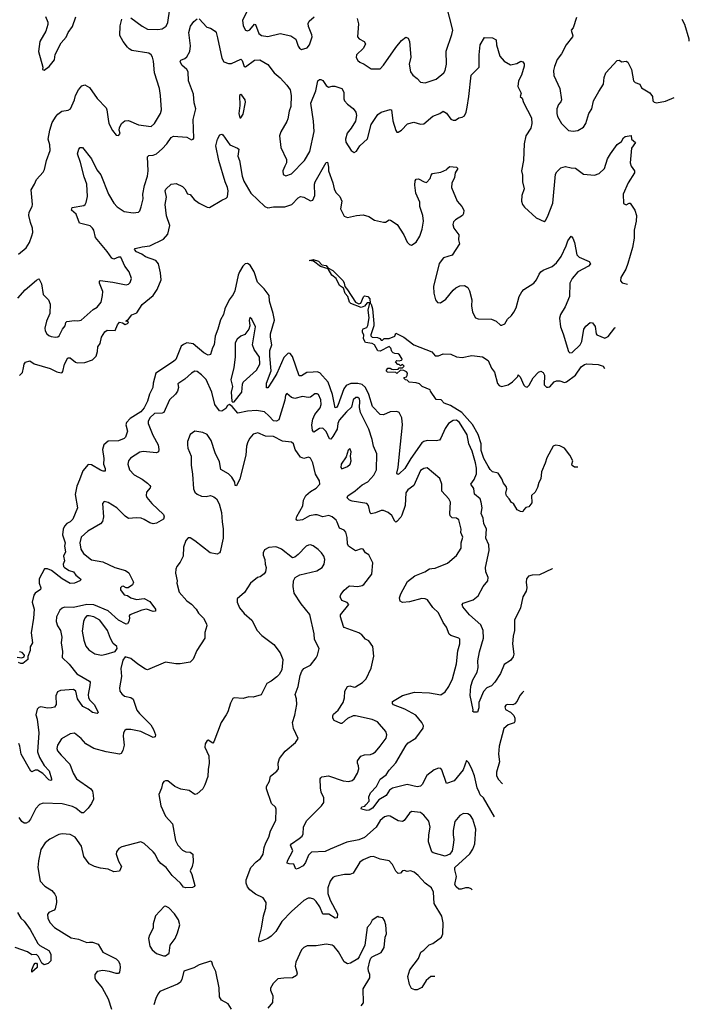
# Model space of a CAD drawing. Extents: x 2199565 to 2323334, y 894172 to 1018966.
# Tile 137 of 256: x 2307536 to 2313497, y 927969 to 936728. Entities that reach past the tile are written whole.
import ezdxf

# ---------------------------------------------------------------- set-up
doc = ezdxf.new("R2010")
doc.units = 0

msp = doc.modelspace()

# ---------------------------------------------------------------- linework, layer by layer
at = {"layer": '0CON10XD'}
for points in [[(2310539, 936739), (2310552.6, 936692.6), (2310544.3, 936575), (2310557, 936557), (2310603.9, 936533.9), (2310613.8, 936515), (2310598, 936475), (2310534.4, 936415), (2310532.4, 936392.4), (2310546.2, 936365), (2310565, 936350), (2310604.1, 936334.1), (2310665, 936290), (2310745, 936292.5), (2310775, 936324), (2310885, 936482), (2310935, 936543.8), (2310975, 936573.3), (2310993.9, 936563.9), (2311005.8, 936535), (2311017.1, 936395), (2311003.2, 936333.2), (2311016.2, 936265), (2311035, 936233.8), (2311075, 936206.2), (2311105, 936173.3), (2311145, 936166), (2311245, 936200), (2311313, 936257), (2311325, 936277.5), (2311337, 936333), (2311332.6, 936447.4), (2311384.1, 936595.9), (2311391.2, 936635), (2311333.5, 936865)], [(2307766.6, 936756.6), (2307785.8, 936705.8), (2307785.9, 936684.1), (2307768.8, 936625), (2307714, 936535), (2307704, 936446), (2307743.3, 936305), (2307740, 936285), (2307755, 936280)], [(2307755, 936280), (2307799.5, 936310.5), (2307845, 936372.5), (2307852.3, 936417.7), (2307905, 936522.5), (2307948.3, 936571.7), (2307966.7, 936615), (2308005, 936667.5), (2308035.8, 936754.2)], [(2308525, 936745.7), (2308625, 936670), (2308675, 936643.6), (2308765, 936640.5), (2308804.3, 936645.7), (2308840.3, 936669.7), (2308855.6, 936704.4), (2308873.3, 936825)], [(2309575, 936834.2), (2309520.6, 936725), (2309524.3, 936675), (2309545, 936636.2), (2309565, 936628), (2309585, 936637.5), (2309625, 936690), (2309635.6, 936685.6), (2309666.2, 936606.2), (2309687.6, 936587.6), (2309745, 936580), (2309855, 936606.4), (2309950, 936585), (2309995.7, 936555), (2310015, 936493.3), (2310025.6, 936475.6), (2310045, 936462), (2310095, 936477.5), (2310114.7, 936505.3), (2310138.6, 936575), (2310138, 936595), (2310124.2, 936624.2), (2310107.3, 936667.3), (2310104.3, 936695.7), (2310114.5, 936715.5), (2310158.1, 936755)], [(2307520.3, 934249.7), (2307585.7, 934325), (2307685, 934411.2), (2307705, 934423.3), (2307710.7, 934420.7), (2307729.1, 934379.1), (2307744.4, 934284.4), (2307793.8, 934235), (2307807.3, 934197.3), (2307803.3, 934115), (2307773.2, 934046.8), (2307759.2, 933985), (2307761.7, 933961.7), (2307776.2, 933935), (2307795, 933918), (2307815, 933909.2), (2307855, 933904), (2307875, 933906.7), (2307886.7, 933915), (2307916, 933975), (2307940.8, 934005), (2307946.8, 934033.2), (2307955, 934044), (2308025, 934050.8), (2308055, 934048), (2308082.5, 934055), (2308191.4, 934148.6), (2308225, 934170), (2308260, 934215), (2308274.6, 934275), (2308275, 934310), (2308247.1, 934385), (2308246.9, 934403.1), (2308252.2, 934407.8), (2308364.5, 934394.5), (2308485, 934368.8), (2308505, 934374), (2308520.5, 934389.5), (2308530, 934425), (2308509.2, 934485), (2308473.1, 934535), (2308436, 934615), (2308415, 934616.9), (2308375, 934597.8), (2308355, 934605.6), (2308314.6, 934665), (2308211.9, 934791.9), (2308196.4, 934856.4), (2308184.3, 934874.3), (2308162.5, 934895), (2308067.3, 934917.3), (2308038.7, 934998.7), (2307997.5, 935035), (2308001.7, 935058.3), (2308105.6, 935074.4), (2308120, 935085), (2308128.8, 935101.2), (2308138.2, 935155), (2308134.6, 935264.6), (2308109.6, 935330.4), (2308078.3, 935458.3), (2308051.9, 935535), (2308062.7, 935577.3), (2308075, 935590), (2308095, 935590), (2308175, 935490), (2308223.8, 935393.8), (2308256.9, 935346.9), (2308326.1, 935176.1), (2308375, 935096.2), (2308405, 935063.8), (2308465, 935021.2), (2308545, 935008.8), (2308593.9, 935016.1), (2308605, 935027.5), (2308617.9, 935062.1), (2308634.2, 935135), (2308633.1, 935175), (2308646.8, 935253.2), (2308674.6, 935335.4), (2308680.4, 935385), (2308675, 935507.5), (2308685, 935518.8), (2308725, 935524.4), (2308754, 935536), (2308805, 935580.6), (2308846.4, 935625), (2308885, 935679.2), (2308905, 935691.4), (2309022.7, 935682.7), (2309065, 935660), (2309080, 935665), (2309086, 935675), (2309080.9, 935839.1), (2309105.5, 935935), (2309088.7, 935988.7), (2309083.9, 936065), (2309039.6, 936185), (2309036.9, 936265), (2309024.3, 936285), (2308980.6, 936325), (2308965.8, 936355), (2308970.3, 936369.7), (2309007.4, 936382.6), (2309025, 936397.5), (2309050, 936445), (2309056.9, 936495), (2309043.1, 936615), (2309057.8, 936672.2), (2309085, 936712), (2309115, 936736.2)], [(2307525, 934643.8), (2307595, 934698.8), (2307623, 934747), (2307643.8, 934806.2), (2307652.5, 934835), (2307650, 934875), (2307630.8, 934925), (2307617.1, 934985), (2307620, 935015), (2307645.8, 935065), (2307650, 935085), (2307638.1, 935215), (2307668.6, 935265), (2307685, 935306.2), (2307745, 935372), (2307755.4, 935394.6), (2307775.4, 935474.6), (2307807.8, 935565), (2307804.3, 935614.3), (2307788.9, 935665), (2307803.1, 935745), (2307825.6, 935815), (2307859.7, 935870.3), (2307875, 935888.8), (2307912.5, 935915), (2307966.4, 935923.6), (2307987.5, 935935), (2308023.8, 936015), (2308034, 936055), (2308060.8, 936105), (2308089.4, 936140.6), (2308115, 936148.6), (2308156, 936126), (2308225, 936026.2), (2308304.4, 935944.4), (2308312.9, 935925), (2308322.7, 935842.7), (2308328.8, 935805), (2308363, 935743), (2308395, 935700), (2308415, 935696.7), (2308430, 935715), (2308421.2, 935745), (2308423.8, 935765), (2308443.8, 935805), (2308470.7, 935829.3), (2308505, 935832.9), (2308595, 935793.1), (2308705, 935779.2), (2308735.4, 935804.6), (2308788.1, 935895), (2308797.8, 935925), (2308790.6, 936055), (2308780, 936115), (2308735.6, 936255.6), (2308728.3, 936358.3), (2308719.2, 936395), (2308705.5, 936415.5), (2308685, 936431.4), (2308535.5, 936455.5), (2308509.6, 936469.6), (2308495.3, 936485.3), (2308455.8, 936535.8), (2308428.1, 936588.1), (2308431.2, 936675), (2308445.8, 936734.2)], [(2309132.5, 936735), (2309201.7, 936661.7), (2309235, 936653.3), (2309277.7, 936627.7), (2309286.4, 936613.6), (2309295.8, 936565.8), (2309334.2, 936385), (2309352.4, 936352.4), (2309395, 936337.8), (2309422.4, 936337.6), (2309505, 936376), (2309516.6, 936366.6), (2309533, 936313), (2309545, 936308.8), (2309625, 936369.2), (2309675, 936371.2), (2309745, 936328.8), (2309801.2, 936255), (2309855, 936210), (2309915, 936145.7), (2309943.5, 936105), (2309952.8, 936052.8), (2309948.6, 935955), (2309934.4, 935915), (2309923.3, 935845), (2309915, 935821.2), (2309859.4, 935730.6), (2309848.5, 935695), (2309860.2, 935590.2), (2309911.4, 935485), (2309910, 935455), (2309895, 935426.2)], [(2312493, 936747), (2312462.9, 936657.1), (2312444.2, 936635.8), (2312459.2, 936585), (2312457.1, 936575), (2312400, 936505), (2312358.5, 936425), (2312321.5, 936375), (2312297.4, 936312.6), (2312288.9, 936275), (2312290.9, 936230.9), (2312345, 936117.5), (2312360.5, 936015), (2312355, 935998), (2312333.8, 935975), (2312319.2, 935935), (2312316.9, 935895), (2312325, 935866.7), (2312360, 935805), (2312421.7, 935741.7), (2312463.6, 935736.4), (2312505, 935744), (2312555, 935771.2), (2312575.8, 935805), (2312604.2, 935895), (2312630, 935935), (2312645.8, 936005), (2312690.6, 936089.4), (2312734.4, 936155.6), (2312740, 936215), (2312753.3, 936255), (2312855, 936366.7), (2312875, 936367.5), (2312895, 936354), (2312935, 936360), (2312951.2, 936351.2), (2312981.9, 936285), (2313001.4, 936185), (2313015, 936170.8), (2313055.8, 936155.8), (2313072.9, 936122.9), (2313145, 936077.5), (2313170, 936045), (2313173.8, 936005), (2313185, 935994), (2313205, 935988), (2313285, 936004.2), (2313362, 936034.9)], [(2313497.4, 936538), (2313496.4, 936555), (2313458.2, 936685), (2313435, 936728.9)], [(2309895, 935426.2), (2309877.5, 935385), (2309881.2, 935351.2), (2309905, 935339.2), (2309954.4, 935355.6), (2310072, 935475), (2310118.2, 935555), (2310157.1, 935735), (2310151.3, 935825), (2310128.5, 935985), (2310173.5, 936095), (2310191.2, 936185), (2310203.9, 936196.1), (2310216.4, 936196.4), (2310235.9, 936185.9), (2310265, 936142.5), (2310285, 936127.5), (2310317, 936137), (2310343, 936137), (2310405, 936117.5), (2310422.7, 936082.7), (2310420.8, 936025), (2310427.6, 936007.6), (2310455, 935975.7), (2310505, 935938.6), (2310528.9, 935905), (2310535.6, 935875), (2310524.6, 935825.4), (2310487.9, 935762.1), (2310452.1, 935717.9), (2310435.5, 935665.5), (2310439.4, 935639.4), (2310488, 935565), (2310515, 935548), (2310535, 935558.8), (2310564.6, 935605.4), (2310631.1, 935668.9), (2310666, 935795), (2310723.8, 935885), (2310755, 935904.6), (2310835, 935930), (2310845.6, 935925.6), (2310858.3, 935828.3), (2310885, 935742.5), (2310895, 935727.5), (2310905, 935726.7), (2310935, 935746.2), (2310987.6, 935802.4), (2311045, 935817.1), (2311105, 935798.6), (2311135, 935801.4), (2311215, 935869.5), (2311275, 935894.4), (2311305, 935914.2), (2311335.4, 935895.4), (2311375, 935843.3), (2311395, 935833.3), (2311416.4, 935833.6), (2311444.1, 935855.9), (2311475, 935862), (2311495.5, 935874.5), (2311510.6, 935905), (2311519.8, 935950.2), (2311536, 936044), (2311554.3, 936235), (2311625.8, 936305), (2311626, 936415), (2311636.7, 936505), (2311675, 936570), (2311745, 936567.5), (2311778.8, 936548.8), (2311782, 936505), (2311811.2, 936405), (2311848.6, 936358.6), (2311905, 936328), (2311961.3, 936338.7), (2311998.3, 936358.3), (2312014.1, 936354.1), (2312026.8, 936336.8), (2312028.6, 936315), (2312004.4, 936235), (2311976.1, 936183.9), (2311969.4, 936135), (2312000, 936075), (2311992.5, 936045), (2312010.7, 936030.7), (2312021.4, 935991.4), (2312091.5, 935855), (2312095.4, 935805), (2312086.9, 935763.1), (2312042.2, 935695), (2312027.8, 935625), (2312022.5, 935475), (2312003.5, 935385), (2312012.5, 935345), (2312012.5, 935285), (2312026, 935225), (2312005.8, 935165), (2312004.4, 935115), (2312012.5, 935085), (2312029.7, 935059.7), (2312135, 934966), (2312205, 934933.3), (2312218.3, 934941.7), (2312236.2, 934975), (2312282.5, 935095), (2312306.7, 935353.3), (2312316.7, 935375), (2312355, 935410.6), (2312395, 935421.1), (2312445, 935409.4), (2312485, 935407.5), (2312555, 935352.9), (2312654.3, 935345.7), (2312695, 935360.8), (2312742.5, 935405), (2312769.8, 935490.2), (2312795, 935533.8), (2312855, 935616.7), (2312893.8, 935645), (2312911.9, 935678.1), (2312925, 935690), (2312978.3, 935698.3), (2312982.5, 935665), (2313018.8, 935635), (2312982, 935585), (2312972, 935455), (2312980, 935425), (2313008, 935385), (2313009.2, 935365), (2312953.7, 935276.3), (2312908.6, 935175), (2312911.7, 935091.7), (2312935, 935082.5), (2312963, 935097), (2312970, 935095), (2313011.4, 935035), (2313027.1, 934985), (2313025.6, 934935), (2313005.5, 934855), (2313006.9, 934785), (2312993, 934703), (2312950.8, 934559.2), (2312932.2, 934507.8), (2312888, 934435), (2312884.2, 934405), (2312898.6, 934388.6), (2312946.3, 934374.4)], [(2309505, 935856.2), (2309525, 935887.5), (2309547.5, 935995), (2309544.2, 936015), (2309515, 936056.7), (2309505, 936062.5), (2309494.2, 936055), (2309495.7, 935965), (2309488.1, 935895), (2309495, 935856.7), (2309505, 935856.2)], [(2307535, 933564), (2307561.2, 933588.8), (2307569.5, 933630.5), (2307576.1, 933663.9), (2307588.3, 933681.7), (2307625, 933693.8), (2307666.1, 933666.1), (2307806.7, 933625), (2307865.7, 933595.7), (2307903.9, 933586.1), (2307915, 933590), (2307920.3, 933599.7), (2307935.5, 933665), (2307965, 933721.2), (2307985, 933720.8), (2308032.2, 933682.2), (2308046.9, 933676.9), (2308115, 933678.2), (2308185, 933701.8), (2308216.2, 933735), (2308228.5, 933775), (2308230.8, 933819.2), (2308252.4, 933847.6), (2308265.5, 933905), (2308295, 933952.5), (2308315, 933966.9), (2308385.8, 933964.2), (2308406, 934014), (2308425, 934037.5), (2308452.4, 934032.4), (2308475, 934018), (2308496.7, 934025), (2308503.8, 934035), (2308501.2, 934041.2), (2308495, 934050), (2308483.9, 934043.9), (2308485, 934050), (2308505, 934063.3), (2308535, 934101.2), (2308580.2, 934119.8), (2308625.4, 934195), (2308724, 934276), (2308761, 934329), (2308794.7, 934415), (2308790.3, 934475), (2308772.1, 934555), (2308746.7, 934586.7), (2308655, 934618.6), (2308622.1, 934642.1), (2308574.5, 934664.5), (2308557.5, 934685), (2308565, 934692.5), (2308625, 934706.4), (2308695.8, 934715.8), (2308815.6, 934775), (2308855, 934820), (2308872.1, 934897.9), (2308842.4, 934982.4), (2308832.3, 935085), (2308841.7, 935148.3), (2308830.8, 935205), (2308838.3, 935221.7), (2308885, 935264.3), (2308930.3, 935270.3), (2308985, 935242.9), (2309006, 935225), (2309030.5, 935180.5), (2309055, 935172), (2309089.6, 935129.6), (2309135, 935096.2), (2309205, 935059.6), (2309225, 935058.4), (2309335, 935123.8), (2309375, 935139.4), (2309386.9, 935153.1), (2309391.6, 935205), (2309387.1, 935235), (2309364.6, 935285), (2309307.5, 935475), (2309282.7, 935605), (2309295.8, 935665), (2309317.3, 935702.7), (2309335, 935710), (2309345, 935703.8), (2309405.8, 935615.8), (2309475, 935586), (2309486.7, 935575), (2309477.5, 935515), (2309492.5, 935475), (2309516.6, 935335), (2309532.9, 935292.9), (2309595, 935185.5), (2309718.6, 935065), (2309745, 935053.2), (2309795, 935063.2), (2309895, 935062.5), (2309957.5, 935085), (2310015, 935144.2), (2310035, 935154.2), (2310065, 935148.6), (2310125, 935115.8), (2310145, 935122.5), (2310163.8, 935165), (2310161.1, 935265), (2310165.5, 935285), (2310265, 935457.5), (2310275, 935460), (2310285.8, 935415), (2310286, 935385), (2310325, 935277.5), (2310334.5, 935224.5), (2310350.9, 935190.9), (2310385.7, 935155.7), (2310404, 935115), (2310391.2, 935045), (2310425, 934980), (2310455, 934970), (2310535, 934987.5), (2310595, 934992.5), (2310645, 934976.2), (2310695, 934946.2), (2310775, 934926.7), (2310791.7, 934928.3), (2310825, 934947.5), (2310837.5, 934945), (2310896.7, 934905), (2310955.7, 934815.7), (2310985, 934750), (2311005, 934728.8), (2311025, 934722), (2311065, 934749.2), (2311098.1, 934801.9), (2311117.7, 934865), (2311129.6, 934935), (2311123.6, 934985), (2311099.2, 935065), (2311098, 935105), (2311063.8, 935186.2), (2311053.8, 935255), (2311056.7, 935295), (2311065, 935310), (2311085, 935313.3), (2311137.5, 935285), (2311158.8, 935281.2), (2311190, 935315), (2311200, 935345), (2311211.2, 935358.8), (2311285, 935371.2), (2311340, 935395), (2311342.5, 935405), (2311365, 935422.5), (2311425, 935416.7), (2311437.5, 935405), (2311412.5, 935365), (2311406.7, 935325), (2311383.3, 935275), (2311380, 935235), (2311430, 935115), (2311473.3, 935065), (2311490, 935035), (2311486.7, 935005), (2311477.5, 934985), (2311415, 934948), (2311398.8, 934931.2), (2311392, 934905), (2311400.8, 934875), (2311444.3, 934815), (2311441.2, 934771.2), (2311451.2, 934735), (2311385.3, 934634.7), (2311310.3, 934609.7), (2311270.6, 934559.4), (2311220, 934355), (2311224.2, 934295), (2311238, 934235), (2311255, 934211.2), (2311281.7, 934208.3), (2311328.7, 934241.3), (2311395, 934322.5), (2311417.8, 934342.2), (2311455, 934360.5), (2311495, 934362.2), (2311524.3, 934345), (2311541.9, 934315), (2311562.2, 934235), (2311557.6, 934182.4), (2311567.8, 934125), (2311595, 934077.1), (2311617.1, 934067.1), (2311735, 934064), (2311776.7, 934045), (2311815, 934010), (2311829.3, 934009.3), (2311855, 934023.3), (2311880, 934065), (2311914.7, 934095.3), (2311935, 934125.7), (2311956.2, 934165), (2311984, 934265), (2312005, 934307.1), (2312025, 934326.8), (2312114.6, 934385.4), (2312136.8, 934413.2), (2312160, 934465), (2312175, 934484.2), (2312195, 934498.6), (2312275, 934532.5), (2312314.1, 934565.9), (2312357.6, 934622.4), (2312401.1, 934715), (2312415, 934761.2), (2312445, 934802.5), (2312460, 934785), (2312473.8, 934745), (2312496, 934635), (2312516.7, 934615), (2312605, 934577.5), (2312616.7, 934555), (2312600, 934535), (2312504.6, 934485.4), (2312453.3, 934426.7), (2312433.3, 934385), (2312431.5, 934265), (2312390.9, 934175), (2312349.6, 934105), (2312343, 934073), (2312350.5, 933995), (2312374.6, 933934.6), (2312422.9, 933775), (2312435, 933764.3), (2312455, 933767.5), (2312526.2, 933835), (2312539.7, 933865), (2312559.1, 933975), (2312577.4, 934002.6), (2312615, 934034.2), (2312635, 934030.8), (2312658.3, 933998.3), (2312667.5, 933935), (2312674.2, 933925), (2312745, 933893.8), (2312775, 933909.1), (2312835, 933985.6), (2312841.5, 933988.9)], [(2312503.9, 932747.5), (2312475, 932747.5), (2312455, 932762.5), (2312451.2, 932775), (2312460, 932805), (2312434.4, 932854.4), (2312385.2, 932915.2), (2312345, 932938.2), (2312305, 932942.9), (2312284.7, 932935.3), (2312228.1, 932831.9), (2312215, 932782.9), (2312182.1, 932705), (2312176.8, 932645), (2312158, 932612), (2312145, 932566.2), (2312125, 932526), (2312093.3, 932495), (2312095, 932430), (2312070, 932395), (2312040.7, 932389.3), (2312020, 932365), (2312015, 932350), (2311995, 932352.5), (2311965, 932367.5), (2311932.5, 932425), (2311914.3, 932434.3), (2311895, 932466.7), (2311871.2, 932491.2), (2311863.9, 932516.1), (2311872.5, 932555), (2311866.7, 932575), (2311842.5, 932605), (2311827.5, 932645), (2311795, 932693.3), (2311746.7, 932705), (2311725, 932726), (2311707, 932757), (2311668.5, 932825), (2311645, 932896.7), (2311643.3, 932955), (2311617.8, 933037.8), (2311567.4, 933127.4), (2311473.1, 933233.1), (2311370, 933295), (2311315, 933317.5), (2311287, 933347), (2311245, 933350), (2311193, 933423), (2311190, 933435), (2311120, 933465), (2311095, 933487.5), (2311065, 933496.7), (2311003, 933503), (2310985, 933520), (2310970, 933525), (2310960, 933535), (2310960, 933545), (2310978.3, 933551.7), (2310987, 933563), (2310987.5, 933585), (2310980, 933595), (2310955, 933607.5), (2310925, 933610), (2310895, 933580), (2310885, 933590), (2310811.7, 933591.7), (2310797.5, 933605), (2310813, 933627), (2310835, 933627.5), (2310848.3, 933618.3), (2310865, 933617.5), (2310905, 933620), (2310915, 933630), (2310945, 933630), (2310957.5, 933645), (2310945, 933660), (2310925, 933650), (2310915, 933660), (2310901.7, 933661.7), (2310882.5, 933685), (2310895, 933697.5), (2310915, 933692.5), (2310935, 933700), (2310940, 933705), (2310937.5, 933715), (2310918, 933748), (2310906.1, 933756.1), (2310875, 933757.5), (2310860, 933765), (2310850, 933775), (2310840, 933805), (2310825, 933821.2), (2310745, 933780), (2310723.1, 933783.1), (2310695, 933835.7), (2310675, 933846.4), (2310615.6, 933855.6), (2310597.9, 933887.9), (2310601.2, 933925), (2310588.8, 933945), (2310588, 933965), (2310592.9, 933977.1), (2310625, 933991.4), (2310635, 934007.5), (2310648.2, 934075), (2310637.9, 934145), (2310654, 934205), (2310650.7, 934210.7), (2310629.7, 934210.3), (2310605, 934180.6), (2310575, 934167.8), (2310485, 934202), (2310472.5, 934215), (2310457.1, 934265), (2310433.3, 934293.3), (2310418.9, 934338.9), (2310384.2, 934364.2), (2310354.4, 934425), (2310314.6, 934454.6), (2310281.7, 934511.7), (2310215, 934532.2), (2310150.3, 934580.3), (2310112.5, 934585), (2310147.5, 934595), (2310195, 934578.9), (2310225, 934548.6), (2310265, 934542), (2310280.5, 934520.5), (2310325, 934496.7), (2310414.3, 934405), (2310425.7, 934385), (2310431.2, 934355), (2310455, 934326.2), (2310524.1, 934214.1), (2310555, 934201.9), (2310572.6, 934207.4), (2310596.5, 934263.5), (2310606.9, 934273.1), (2310635, 934265.5), (2310653.3, 934245), (2310656, 934206), (2310665, 934198.8), (2310676, 934155), (2310690, 934025), (2310688.9, 934005), (2310660.8, 933925), (2310662.5, 933915), (2310673.8, 933905), (2310721.4, 933901.4), (2310742, 933892), (2310755, 933877.5), (2310765, 933877.5), (2310779.3, 933890.7), (2310825, 933893.5), (2310876.2, 933913.8), (2310885, 933940), (2310955, 933904.1), (2311045, 933836.1), (2311204.1, 933774.1), (2311235, 933738), (2311265, 933736.7), (2311305, 933756.7), (2311373, 933753), (2311425, 933730), (2311475, 933723.8), (2311560.3, 933740.3), (2311655, 933729.2), (2311705.7, 933695), (2311737.3, 933627.3), (2311761.7, 933591.7), (2311790.5, 933490.5), (2311805, 933473.8), (2311825, 933466.2), (2311885, 933480.8), (2311924.5, 933505.5), (2311970, 933555), (2311975, 933570), (2311990.7, 933550.7), (2312025, 933478), (2312035, 933466), (2312055, 933460), (2312072.1, 933477.9), (2312107, 933543), (2312155, 933593.3), (2312175, 933600), (2312195, 933590), (2312206.7, 933565), (2312205, 933480), (2312225, 933460), (2312241.7, 933458.3), (2312255, 933462.5), (2312294.2, 933505.8), (2312315, 933514), (2312343.8, 933516.2), (2312385, 933500), (2312405, 933507.5), (2312484.7, 933565.3), (2312535, 933640), (2312565, 933661.4), (2312585, 933665.8), (2312685, 933662), (2312731.2, 933645), (2312742.3, 933624.1)], [(2312278.3, 931845.3), (2312275, 931842.7), (2312165, 931789.1), (2312098, 931788), (2312065, 931776.4), (2312049.2, 931755), (2312044.1, 931725), (2312049.6, 931675), (2312046.2, 931643.8), (2312016.5, 931595), (2311994.4, 931495.6), (2311941.5, 931385), (2311942, 931295), (2311928.1, 931245), (2311924.6, 931175), (2311934.4, 931085), (2311929.5, 931060.5), (2311905, 931026.2), (2311849, 930991), (2311817.8, 930912.2), (2311765, 930834), (2311735, 930803.3), (2311695, 930783.8), (2311665, 930751.2), (2311623.3, 930655), (2311623.8, 930605), (2311612.5, 930567.5), (2311578.3, 930568.3), (2311570, 930575), (2311572.5, 930587.5), (2311547.5, 930715), (2311552.2, 930797.8), (2311571.2, 930855), (2311607.4, 930922.6), (2311618.6, 930965), (2311616.1, 931023.9), (2311628.8, 931105), (2311665.6, 931225), (2311663.5, 931295), (2311641.9, 931345), (2311540.9, 931435), (2311482.5, 931505), (2311476.2, 931525), (2311485, 931536.2), (2311573.6, 931566.4), (2311616.9, 931603.1), (2311662, 931685), (2311704.3, 931735.7), (2311705.5, 931765), (2311686.4, 931815), (2311683.2, 931855), (2311715.8, 932005), (2311711.5, 932055), (2311686.5, 932115), (2311692.9, 932195), (2311669.2, 932245), (2311661.4, 932295), (2311645.6, 932335), (2311653.3, 932385), (2311644.2, 932435.8), (2311634.3, 932465), (2311586.1, 932506.1), (2311578.4, 932558.4), (2311552.9, 932595), (2311583, 932637), (2311602, 932688), (2311602.6, 932737.4), (2311594.4, 932785), (2311565, 932890), (2311533.5, 932955), (2311519.3, 933035), (2311450, 933145), (2311425, 933165.3), (2311395, 933163.9), (2311353.8, 933135), (2311325, 933091.9), (2311285.9, 933004.1), (2311272.9, 932987.1), (2311245, 932980.4), (2311165, 932985.3), (2311135, 932976.9), (2311116.3, 932963.7), (2311017.3, 932825), (2310965, 932734.3), (2310915, 932687.1), (2310902.9, 932682.9), (2310893.1, 932695), (2310905.6, 932745), (2310916.6, 932866.6), (2310942.9, 933125), (2310936.9, 933185), (2310915, 933232.5), (2310895, 933242.9), (2310835, 933238.8), (2310775, 933212.1), (2310745, 933217.1), (2310676.5, 933286.5), (2310645.5, 933395), (2310613.9, 933455), (2310585, 933483.5), (2310545, 933492.3), (2310485, 933492.8), (2310441.2, 933475), (2310422.7, 933445), (2310368.7, 933295), (2310355, 933277.1), (2310345, 933276.7), (2310319.8, 933395), (2310282.5, 933505), (2310207.3, 933587.3), (2310185, 933595.2), (2310148.9, 933591.1), (2310091.4, 933588.6), (2310045, 933560.8), (2310025, 933558.6), (2309965, 933732), (2309945, 933758), (2309925, 933761), (2309888.4, 933721.6), (2309825, 933582.1), (2309785, 933511.4), (2309745, 933453.3), (2309733.8, 933453.8), (2309732.9, 933495), (2309774.1, 933605), (2309761.5, 933738.5), (2309763.2, 933785), (2309780.6, 933835), (2309768.4, 933905), (2309769.2, 933935), (2309805.2, 934055), (2309793.9, 934115), (2309760.3, 934225), (2309756.5, 934275), (2309712.5, 934332.5), (2309654.2, 934394.2), (2309624.1, 934484.1), (2309588, 934545), (2309565, 934560), (2309541.9, 934555), (2309522.9, 934535), (2309493.8, 934485), (2309482.2, 934455), (2309451.8, 934315), (2309436.8, 934283.2), (2309400.5, 934235), (2309363.1, 934155), (2309350.5, 934105), (2309323.1, 934056.9), (2309300.4, 933975), (2309275.9, 933914.1), (2309267.8, 933835), (2309252.4, 933807.6), (2309235, 933750), (2309215, 933744.2), (2309175, 933764), (2309080, 933845), (2309025, 933853.3), (2308995, 933840), (2308975, 933822.8), (2308925.4, 933705), (2308905, 933688.7), (2308748.4, 933585), (2308724.6, 933495), (2308720.4, 933455), (2308692.7, 933397.3), (2308675, 933335.7), (2308644.3, 933275), (2308615, 933239.2), (2308519.4, 933180.6), (2308485.7, 933145), (2308481.4, 933125), (2308496.8, 933066.8), (2308479.2, 933015), (2308465, 933002.3), (2308415, 932980.3), (2308325, 932978.5), (2308286.2, 932945), (2308274, 932904), (2308286.1, 932825), (2308282.2, 932775), (2308297.1, 932735), (2308297, 932713), (2308277.7, 932712.3), (2308255, 932721.5), (2308175, 932768.5), (2308145, 932770), (2308097.8, 932715), (2308067.5, 932635), (2308045, 932578), (2308028.5, 932505), (2308050, 932385), (2308009, 932285), (2307985, 932261.8), (2307954.4, 932245.6), (2307935, 932223.8), (2307922.1, 932195), (2307915.8, 932144.2), (2307939.4, 932075), (2307935.2, 932044.8), (2307944.1, 931995), (2307926.7, 931955), (2307935.3, 931915), (2307924.5, 931885), (2307926.7, 931865), (2307934, 931854), (2307975, 931829.5), (2308014.3, 931815), (2308035.9, 931785.9), (2308076.7, 931755), (2308080, 931745), (2308070, 931735), (2308025, 931716.7), (2307985, 931713.8), (2307915, 931753.8), (2307819.2, 931829.2), (2307785, 931842.1), (2307757.8, 931842.2), (2307710.6, 931755), (2307710, 931715), (2307723.8, 931675), (2307721.7, 931658.3), (2307674.5, 931625.5), (2307661.5, 931608.5), (2307647.5, 931545), (2307664, 931485), (2307659.4, 931405), (2307636.7, 931275), (2307650, 931185), (2307630.7, 931149.3), (2307628.8, 931115), (2307608.3, 931061.7), (2307607.5, 931035), (2307565, 931000), (2307545, 931000), (2307525, 931010)], [(2309435, 933326.2), (2309445, 933330), (2309512.7, 933415), (2309518.2, 933485), (2309525.4, 933504.6), (2309645, 933609.6), (2309673.1, 933665), (2309670, 933725), (2309624.6, 933795), (2309609.1, 933835), (2309636.2, 933995), (2309602.5, 934065), (2309585, 934077.5), (2309580, 934055), (2309584.2, 934005), (2309575.7, 933974.3), (2309541.4, 933928.6), (2309505, 933912), (2309472.4, 933887.6), (2309454.2, 933854.2), (2309453.3, 933725), (2309441.9, 933635), (2309416.9, 933525), (2309430.6, 933465), (2309418.1, 933415), (2309424.2, 933334.2), (2309435, 933326.2)], [(2311764.3, 929635.7), (2311664.2, 929804.2), (2311635, 929832.9), (2311625.3, 929855.3), (2311608.9, 929895), (2311585, 930000), (2311565, 930056.2), (2311535, 930117.5), (2311515, 930137.5), (2311482.9, 930055), (2311402.6, 929957.4), (2311335, 929932.5), (2311293.8, 930055), (2311285, 930066.2), (2311265, 930070), (2311224.5, 930055.5), (2311161.2, 930005), (2311120, 929925), (2311105, 929909.4), (2311075, 929904.5), (2310985, 929922.9), (2310855, 929893.1), (2310829.2, 929875), (2310797.5, 929825), (2310731.9, 929788.1), (2310677.8, 929715), (2310648, 929695), (2310625, 929692.9), (2310580, 929705), (2310576.2, 929715), (2310583.3, 929725), (2310607.7, 929732.3), (2310616.1, 929743.9), (2310647.5, 929775), (2310644.4, 929815), (2310659.5, 929850.5), (2310712.8, 929907.2), (2310745, 929971.9), (2310798.7, 930011.3), (2310825, 930051.1), (2310883.5, 930116.5), (2310975.5, 930275), (2310995, 930293.6), (2311063.8, 930336.2), (2311129.2, 930425), (2311130, 930445), (2311116.2, 930475), (2311061.5, 930541.5), (2310965, 930595.6), (2310865, 930633.8), (2310853.8, 930645), (2310856.4, 930663.6), (2310945, 930716.7), (2311050, 930745), (2311185, 930740.4), (2311285, 930723.1), (2311325, 930748), (2311356.4, 930795), (2311389.1, 930865), (2311423.3, 930996.7), (2311435.3, 931114.7), (2311455.6, 931175), (2311455.8, 931215.8), (2311445, 931226.7), (2311375, 931250), (2311360.6, 931260.6), (2311335.8, 931325), (2311306.7, 931366.7), (2311265, 931450.6), (2311215, 931500), (2311168, 931568), (2311145, 931577.1), (2311115, 931578.6), (2311005, 931548), (2310945, 931543.8), (2310923.9, 931553.9), (2310916.7, 931585), (2310928.8, 931621.2), (2310989.3, 931730.7), (2311055, 931779.5), (2311142.9, 931817.1), (2311185, 931843.1), (2311205, 931847.3), (2311235, 931850), (2311345, 931894.6), (2311425, 931962.5), (2311465, 932026.2), (2311465.6, 932075), (2311481.9, 932125), (2311464.2, 932165), (2311466.7, 932195), (2311445, 932280), (2311425, 932294), (2311385, 932297.8), (2311369.1, 932315), (2311364.4, 932335.6), (2311372.5, 932435), (2311355.5, 932465.5), (2311292.9, 932532.9), (2311294, 932595), (2311277.7, 932647.7), (2311165, 932742), (2311133.4, 932736.6), (2311105, 932719.2), (2311045.2, 932584.8), (2310991.4, 932545), (2310975, 932518.8), (2310968, 932405), (2310938.6, 932321.4), (2310928.5, 932301.5), (2310895, 932263.3), (2310885, 932259.4), (2310875, 932265.8), (2310848.3, 932318.3), (2310816.2, 932345), (2310775, 932361.1), (2310755, 932361.9), (2310705, 932340), (2310665, 932331.2), (2310655, 932342.5), (2310640, 932405), (2310625, 932425.5), (2310495, 932446.4), (2310472, 932455), (2310450, 932475), (2310458.7, 932491.3), (2310523.7, 932536.3), (2310585, 932590.6), (2310635, 932618.2), (2310687.3, 932675), (2310711.1, 932725), (2310714.2, 932865), (2310687.1, 932935), (2310674.4, 932995), (2310643.5, 933085), (2310569.6, 933235), (2310560.9, 933279.1), (2310564.5, 933335), (2310560, 933355), (2310545, 933367.8), (2310527.3, 933367.3), (2310505.7, 933345), (2310488.7, 933281.3), (2310445, 933241.1), (2310381.2, 933165), (2310369.4, 933135), (2310362.3, 933085), (2310325, 933019.4), (2310305, 932996), (2310295, 932998), (2310263.7, 933063.7), (2310235.3, 933095.3), (2310205, 933090.9), (2310155, 933057.5), (2310143, 933073), (2310136, 933125), (2310144.4, 933175.6), (2310163, 933217), (2310210.4, 933275), (2310220.4, 933305), (2310216.5, 933345), (2310195, 933393.3), (2310185, 933401.2), (2310165, 933400), (2310125, 933370), (2310105, 933367.5), (2310055, 933375.8), (2309985, 933356.9), (2309955, 933365.8), (2309915, 933402.5), (2309903.1, 933386.9), (2309897.9, 933342.1), (2309841.7, 933168.3), (2309823.4, 933156.6), (2309795, 933160.9), (2309755, 933205.4), (2309715, 933238.2), (2309645, 933251.2), (2309565, 933246), (2309477.3, 933227.3), (2309428.1, 933288.1), (2309405, 933304), (2309385, 933296), (2309370, 933270), (2309335, 933246.7), (2309315, 933250), (2309274.7, 933304.7), (2309245.9, 933415), (2309195, 933527.8), (2309155, 933570), (2309115, 933597.5), (2309095, 933600), (2309066.2, 933585), (2309005, 933529.2), (2308945, 933490), (2308948.8, 933455), (2308942, 933425), (2308922.7, 933397.3), (2308870, 933345), (2308820, 933235), (2308805, 933227.8), (2308735, 933225.5), (2308693.3, 933185), (2308678.9, 933155), (2308678.5, 933135), (2308721.3, 933031.3), (2308768.1, 932945), (2308775.7, 932905), (2308772, 932885), (2308755, 932875.7), (2308635, 932886.2), (2308605, 932882.2), (2308522.8, 932827.2), (2308505.7, 932804.3), (2308498.6, 932775), (2308514.4, 932725), (2308555, 932680), (2308625, 932641.4), (2308675, 932605.7), (2308694, 932585), (2308700, 932575), (2308696.7, 932565), (2308665.9, 932524.1), (2308662, 932495), (2308668.3, 932478.3), (2308712.5, 932425), (2308816.4, 932326.4), (2308822.5, 932305), (2308815.6, 932284.4), (2308755, 932248.6), (2308725, 932241.9), (2308695, 932250.9), (2308645, 932282.9), (2308616.6, 932293.4), (2308575, 932297.5), (2308505, 932290), (2308475, 932310), (2308400, 932385), (2308325, 932434.2), (2308286.7, 932443.3), (2308273.6, 932423.6), (2308283.1, 932305), (2308272.5, 932265), (2308255.5, 932244.5), (2308143.2, 932176.8), (2308084.5, 932125.5), (2308070, 932075), (2308079.1, 932019.1), (2308105, 931979.2), (2308175, 931921.9), (2308275, 931904.4), (2308383.5, 931853.5), (2308477, 931827), (2308508.3, 931808.3), (2308550, 931725), (2308540.7, 931699.3), (2308503, 931673), (2308485, 931673.3), (2308458.3, 931688.3), (2308444.1, 931685.9), (2308433.3, 931675), (2308433.3, 931655), (2308465, 931612.5), (2308495, 931606.7), (2308526.1, 931586.1), (2308575, 931570.8), (2308645, 931580), (2308695, 931552.7), (2308745.4, 931485), (2308744.5, 931465.5), (2308725, 931463.4), (2308665, 931484.6), (2308623.9, 931476.1), (2308517.5, 931432.5), (2308512, 931425), (2308514.3, 931404.3), (2308507.8, 931375), (2308495, 931354), (2308485, 931349.4), (2308415, 931387.3), (2308325, 931467.8), (2308195, 931521.9), (2308135, 931526.6), (2308015, 931499.1), (2307935, 931500.9), (2307915, 931494.4), (2307891.9, 931475), (2307863.3, 931415), (2307860.5, 931375), (2307872.2, 931335), (2307898.2, 931295), (2307910, 931235), (2307904.6, 931185.4), (2307917.2, 931107.2), (2307914.2, 931055), (2307976, 930996), (2308045, 930909.5), (2308158.6, 930845), (2308163.5, 930833.5), (2308160.7, 930805), (2308146.2, 930726.2), (2308148.8, 930695), (2308160.5, 930675), (2308200, 930635), (2308230.8, 930575), (2308233.8, 930565), (2308225, 930556.2), (2308185, 930563.5), (2308145, 930594.4), (2308097.1, 930617.1), (2308051.2, 930685), (2308036.2, 930755), (2308015, 930768.8), (2307898.8, 930761.2), (2307871.3, 930748.7), (2307857.3, 930712.7), (2307862, 930635), (2307845, 930612.5), (2307820, 930605), (2307785, 930604.4), (2307725, 930614.4), (2307705, 930609.4), (2307691.9, 930595), (2307680.5, 930545), (2307692.9, 930505), (2307707.3, 930385), (2307693.4, 930215), (2307712.7, 930165), (2307755, 930094.3), (2307797.8, 930045), (2307818.6, 929975), (2307818.3, 929961.7), (2307808.8, 929958.8), (2307795, 929966), (2307742.9, 930022.9), (2307695, 930051.9), (2307675, 930052.5), (2307645, 930036.2), (2307635, 930043.3), (2307550.3, 930195), (2307538.7, 930265), (2307528.8, 930288.8)], [(2311563.4, 928986.7), (2311555, 928997.5), (2311535, 929004.3), (2311505, 929004.2), (2311467.7, 928992.3), (2311445, 928993.8), (2311422.7, 929012.7), (2311411.2, 929035), (2311423.8, 929105), (2311409.2, 929165), (2311410, 929185), (2311542.8, 929307.2), (2311569.8, 929350.2), (2311587.8, 929395), (2311597.4, 929527.4), (2311570.8, 929615), (2311549.7, 929649.7), (2311524.2, 929664.2), (2311486.1, 929666.1), (2311455, 929648), (2311409.4, 929595), (2311394.6, 929515), (2311394.5, 929475.5), (2311400, 929435), (2311394.5, 929385), (2311385.3, 929334.7), (2311365, 929305.7), (2311324.3, 929285.7), (2311216.7, 929315), (2311204.2, 929325), (2311176.9, 929415), (2311178.2, 929475), (2311190.4, 929545), (2311177.1, 929597.1), (2311135, 929652.9), (2311105.5, 929675.5), (2311025, 929683.8), (2311005, 929668.8), (2310958, 929605), (2310944.2, 929595.8), (2310905, 929601.9), (2310835, 929643.3), (2310815, 929646.7), (2310785, 929636.9), (2310744.2, 929605), (2310710, 929545), (2310606.5, 929453.5), (2310555, 929430.8), (2310447.6, 929412.4), (2310300.5, 929349.5), (2310255, 929328.8), (2310135, 929321.2), (2310108, 929295), (2310079.3, 929230.7), (2310058.3, 929201.7), (2310015, 929175.7), (2309995, 929172), (2309975.7, 929215.7), (2309935, 929217.1), (2309918, 929225), (2309920, 929245), (2309968, 929335), (2309948, 929385), (2309955, 929397.5), (2310025, 929442.5), (2310049.6, 929465), (2310060, 929485), (2310063.8, 929545), (2310089.2, 929600.8), (2310222.7, 929735), (2310243.6, 929765), (2310244.4, 929805), (2310220, 929855), (2310212.5, 929895), (2310212, 929975), (2310216.7, 929985), (2310225, 929991.2), (2310285, 930000), (2310415, 929955.6), (2310465, 929951.9), (2310495, 929958.6), (2310515, 929976), (2310544.2, 930025), (2310554.4, 930065), (2310550.8, 930089.2), (2310542.9, 930115), (2310544.5, 930135), (2310574.4, 930175), (2310605, 930189.1), (2310658.8, 930191.2), (2310681.2, 930198.8), (2310704.2, 930215.8), (2310745.6, 930264.4), (2310797.5, 930335), (2310804, 930365), (2310796.2, 930395), (2310721.2, 930481.2), (2310672.6, 930502.6), (2310525, 930535.4), (2310505, 930534.5), (2310455, 930512.2), (2310405, 930466.2), (2310395, 930465.8), (2310335.8, 930495), (2310322.9, 930515), (2310322.5, 930535), (2310330.3, 930549.7), (2310370.8, 930585), (2310415.6, 930655), (2310427.8, 930695), (2310431.9, 930755), (2310453.8, 930795), (2310475, 930800.8), (2310515, 930790.8), (2310525, 930793.8), (2310587.2, 930832.8), (2310621.4, 930865), (2310665, 930960), (2310688.6, 931065), (2310681.2, 931151.2), (2310645, 931202.5), (2310615, 931216.2), (2310582, 931255), (2310555, 931274.2), (2310425, 931321.2), (2310418.8, 931328.8), (2310390.8, 931415), (2310392.9, 931435), (2310466.7, 931525), (2310452.3, 931542.3), (2310405, 931562), (2310389.2, 931595), (2310396, 931615), (2310425.7, 931654.3), (2310465, 931689.2), (2310475, 931692.9), (2310545, 931684.4), (2310585, 931694.2), (2310601.2, 931705), (2310670, 931795), (2310681.2, 931895), (2310645, 931966.7), (2310615.8, 931985.8), (2310595, 932018.8), (2310575, 932020.8), (2310525, 932004.3), (2310464.2, 932045), (2310454.5, 932064.5), (2310452.8, 932122.8), (2310439.1, 932169.1), (2310425, 932186.2), (2310384, 932205), (2310362.5, 932257.5), (2310352, 932275), (2310318, 932305), (2310287.9, 932317.9), (2310234.5, 932304.5), (2310185, 932324.4), (2310164.5, 932324.5), (2310115, 932315.5), (2310055, 932278.9), (2310013.2, 932273.2), (2310003.8, 932275), (2309997.1, 932285), (2310002.6, 932307.4), (2310056.9, 932403.1), (2310063.3, 932455), (2310083.1, 932495), (2310125, 932531.9), (2310175, 932560.8), (2310208.8, 932595), (2310206.2, 932625), (2310168.1, 932685), (2310146.7, 932785), (2310125, 932826), (2310105.7, 932835.7), (2310065, 932825.6), (2310035.8, 932835), (2309988.1, 932905), (2309974.4, 932954.4), (2309955, 932968.6), (2309875, 932977.8), (2309795, 933019.1), (2309724.6, 933024.6), (2309655, 933054.2), (2309615, 933042), (2309585, 933006.7), (2309566.8, 932973.2), (2309555.5, 932934.5), (2309550.5, 932855), (2309496, 932645), (2309465, 932580), (2309453.3, 932585), (2309450, 932615), (2309425, 932658.8), (2309395, 932687.5), (2309325.6, 932725.6), (2309315, 932796.2), (2309276.2, 932875), (2309240.4, 932985), (2309205, 933038.6), (2309167.5, 933055), (2309095, 933066.2), (2309055, 933036.7), (2309030, 932975), (2309029.2, 932945), (2309034.2, 932915), (2309061.1, 932845), (2309061.5, 932765), (2309074.4, 932685), (2309083.9, 932553.9), (2309095, 932526.2), (2309116.8, 932506.8), (2309155, 932488.9), (2309195, 932486.7), (2309235.5, 932495.5), (2309264.4, 932484.4), (2309286.7, 932465), (2309310.8, 932420.8), (2309334, 932345), (2309337.7, 932262.3), (2309348.2, 932198.2), (2309346, 932115), (2309319.5, 931995), (2309315, 931984.2), (2309295, 931974.2), (2309232.5, 931985), (2309095, 932092.9), (2309055, 932117.5), (2309035, 932118.8), (2309013.8, 932095), (2308993, 932037), (2308992, 931955), (2308965, 931902.5), (2308933.8, 931865), (2308925, 931840), (2308924.3, 931805), (2308937.5, 931735), (2308936, 931715), (2308955.7, 931635), (2309025, 931557.8), (2309065, 931529.4), (2309107.1, 931485), (2309128.3, 931448.3), (2309172, 931405), (2309198, 931355), (2309202, 931335), (2309184.1, 931275.9), (2309184.3, 931225), (2309114.2, 931115), (2309079.7, 931040.3), (2309055, 931013.8), (2308965, 930997.5), (2308925, 930997.5), (2308835, 931013.8), (2308675, 930944.4), (2308655, 930951.1), (2308588, 930995), (2308525, 931046.2), (2308475, 931060), (2308455, 931030), (2308437.5, 930955), (2308441.4, 930885), (2308425.8, 930785), (2308428.8, 930755), (2308445, 930730), (2308469.5, 930709.5), (2308525, 930698.6), (2308545, 930682.5), (2308580, 930585), (2308601.9, 930555), (2308703.5, 930455), (2308727.5, 930415), (2308744, 930365), (2308741.2, 930348.8), (2308725, 930341.2), (2308615.6, 930394.4), (2308525, 930414.5), (2308485, 930412.9), (2308472, 930405), (2308460, 930385), (2308456.9, 930355), (2308465.6, 930275), (2308454.1, 930225.9), (2308439.5, 930200.5), (2308425, 930193.3), (2308305, 930214), (2308195.7, 930245.7), (2308125, 930286), (2308082.7, 930332.7), (2308025, 930380.8), (2307984.4, 930375.6), (2307909.1, 930330.9), (2307873.8, 930273.8), (2307868, 930245), (2307873.8, 930225), (2307904.2, 930185), (2307982.9, 930105), (2308011.9, 930025), (2308041.4, 929975), (2308170.6, 929885), (2308185.6, 929865), (2308189.3, 929830.7), (2308193.9, 929795), (2308176.1, 929753.9), (2308146.4, 929713.6), (2308105, 929673.5), (2308085, 929672.2), (2308035, 929713.5), (2308005, 929727.9), (2307915, 929752.5), (2307745, 929757.5), (2307712, 929745), (2307679.5, 929710.5), (2307632.9, 929615), (2307615, 929591.2), (2307595, 929581.2), (2307575, 929581.2), (2307555, 929596), (2307530.6, 929630.6)], [(2310405, 932733.8), (2310455, 932753.8), (2310476.7, 932775), (2310486.2, 932805), (2310481.2, 932845), (2310485.8, 932885), (2310475, 932912.5), (2310460.5, 932899.5), (2310442, 932838), (2310396.7, 932775), (2310393.6, 932743.6), (2310405, 932733.8)], [(2311230.5, 928217.5), (2311195, 928215.8), (2311155, 928181.4), (2311115, 928118.8), (2311075, 928096.7), (2311055, 928096.7), (2311025, 928110), (2311006, 928145), (2310992.2, 928215), (2311010.6, 928275), (2311087.1, 928375), (2311106, 928434), (2311135, 928450), (2311181.1, 928498.9), (2311215, 928509.2), (2311290.8, 928565), (2311304.5, 928595.5), (2311307.3, 928695), (2311294.3, 928754.3), (2311225.9, 928865.9), (2311221.4, 928965), (2311202.5, 929005), (2311145, 929046), (2311084, 929115), (2311048.8, 929145), (2311015, 929157.5), (2310985, 929151.4), (2310961.2, 929158.8), (2310945, 929157.5), (2310925, 929136.2), (2310905, 929133.8), (2310885, 929153.3), (2310855, 929213.3), (2310825.7, 929245.7), (2310745, 929261.1), (2310685, 929284.3), (2310655, 929280), (2310595, 929254.2), (2310565, 929232), (2310503.8, 929135), (2310475.4, 929124.6), (2310426.8, 929123.2), (2310342.5, 929105), (2310324.5, 929095.5), (2310299.2, 929065), (2310280.6, 929005), (2310280, 928955), (2310299.1, 928895), (2310364.3, 928775), (2310363.3, 928736.7), (2310345, 928734), (2310289.4, 928769.4), (2310235, 928770), (2310207.9, 928835), (2310175, 928884.4), (2310155, 928903.1), (2310125, 928914.4), (2310105, 928912.9), (2310065, 928892.9), (2309955.6, 928795), (2309870, 928705), (2309815, 928616.7), (2309775.7, 928575), (2309745, 928554.4), (2309670, 928525), (2309663.9, 928533.9), (2309665, 928550), (2309690, 928645), (2309706.2, 928755), (2309727.9, 928825), (2309729.4, 928875), (2309704, 928915), (2309635, 928949.5), (2309585.7, 928985.7), (2309563.1, 929015), (2309551.5, 929045), (2309553, 929077), (2309594, 929186), (2309640, 929235), (2309679.4, 929265), (2309702.7, 929305), (2309713.8, 929365), (2309728.1, 929405), (2309753.8, 929456.2), (2309769.1, 929510.9), (2309817.5, 929605), (2309818, 929705), (2309812.3, 929722.3), (2309778.8, 929755), (2309732.5, 929885), (2309732.5, 929905), (2309760, 929955), (2309770.3, 929999.7), (2309825, 930043.8), (2309839.2, 930065), (2309838, 930115), (2309848, 930155), (2309899.3, 930220.7), (2309991.7, 930298.3), (2310016.4, 930333.6), (2309975, 930422.5), (2309964, 930475), (2309985, 930540), (2310004.1, 930635.9), (2310000.8, 930685), (2309988, 930725), (2310015.7, 930795), (2310032, 930895), (2310048.8, 930931.2), (2310066.2, 930955), (2310124.2, 930985), (2310175, 931050), (2310186.7, 931075), (2310200.8, 931135), (2310162, 931215), (2310157.1, 931265), (2310118, 931438), (2310042, 931532), (2309980, 931625), (2309971.9, 931685), (2309974.4, 931735), (2309989.2, 931765), (2310029.3, 931790.7), (2310182.5, 931825), (2310228, 931855), (2310247.1, 931885), (2310252, 931925), (2310244.3, 931955), (2310222.5, 931985), (2310194, 932015), (2310148.3, 932048.3), (2310125, 932056.9), (2310105.7, 932054.3), (2310086.8, 932043.2), (2310015, 931969.2), (2309985, 931946), (2309965, 931940.8), (2309866.8, 932016.8), (2309835, 932033.8), (2309815, 932038.8), (2309755, 932032.5), (2309715, 932012.5), (2309703.8, 931985), (2309703.8, 931965), (2309718, 931925), (2309721.4, 931885), (2309731.4, 931855), (2309725, 931817.5), (2309711.4, 931798.6), (2309677, 931773), (2309653.3, 931765), (2309592, 931715), (2309536.8, 931633.2), (2309472.5, 931575), (2309471.2, 931545), (2309493.8, 931495), (2309535.6, 931445.6), (2309601.2, 931385), (2309650, 931295), (2309691.2, 931251.2), (2309799.7, 931169.7), (2309854, 931095), (2309878, 931035), (2309870, 930945), (2309846.1, 930903.9), (2309825, 930882.5), (2309776.1, 930843.9), (2309737, 930823), (2309685, 930723.3), (2309615, 930702), (2309575, 930704), (2309525, 930690.8), (2309445, 930696), (2309435, 930688.8), (2309412.2, 930647.8), (2309388.5, 930571.5), (2309373.3, 930543.3), (2309328.9, 930475), (2309265, 930302.5), (2309255, 930293.3), (2309215, 930318.8), (2309203.8, 930315), (2309186, 930285), (2309184, 930255), (2309219.1, 930179.1), (2309223.8, 930113.8), (2309213.4, 930056.6), (2309210.7, 929995), (2309185, 929920), (2309165, 929886.2), (2309115, 929840), (2309095, 929836), (2309045, 929870), (2308971.7, 929881.7), (2308916.2, 929905), (2308855, 929956.7), (2308835, 929957.5), (2308819.3, 929950.7), (2308806.1, 929933.9), (2308799.2, 929890.8), (2308774.2, 929835), (2308793.1, 929735), (2308832.7, 929642.7), (2308895.6, 929575), (2308922.7, 929425), (2308945, 929383.8), (2308985, 929338.8), (2309015, 929326.2), (2309055, 929322.5), (2309076.2, 929305), (2309080.8, 929235), (2309071.4, 929195), (2309052.9, 929155), (2309069.2, 929125), (2309096.2, 929025), (2309093, 929017), (2309075, 929007.5), (2309016.4, 929003.6), (2308995, 929011.2), (2308966.7, 929046.7), (2308892.5, 929115), (2308840.6, 929185), (2308792.9, 929222.9), (2308766.9, 929255), (2308742.2, 929305), (2308725.6, 929325), (2308645, 929399.2), (2308615, 929414), (2308445, 929370.8), (2308418, 929355), (2308398.8, 929325), (2308396, 929305), (2308415, 929242.5), (2308441.2, 929195), (2308425, 929152.5), (2308375, 929148), (2308325, 929170.9), (2308255, 929180.5), (2308203.3, 929195), (2308155, 929219.2), (2308106.9, 929285), (2308085.6, 929375), (2308030, 929455), (2307985, 929478.1), (2307915, 929484.2), (2307885, 929478.1), (2307805, 929437.1), (2307764, 929405), (2307724.3, 929345), (2307702.5, 929245), (2307698.6, 929185), (2307718.8, 929065), (2307760.9, 929020.9), (2307822.1, 928982.1), (2307848.9, 928948.9), (2307859.5, 928925), (2307863.5, 928875), (2307853, 928817), (2307843.3, 928805), (2307796.7, 928785), (2307782.5, 928767.5), (2307785.8, 928735), (2307805.6, 928695.6), (2307845, 928650.8), (2307995, 928560), (2308058.8, 928548.8), (2308135, 928517.5), (2308158.3, 928521.7), (2308185, 928522.5), (2308233.3, 928505), (2308275, 928432), (2308394.1, 928374.1), (2308415, 928353.3), (2308427.3, 928327.3), (2308431.2, 928295), (2308423.9, 928256.1), (2308415, 928243.8), (2308395, 928242.5), (2308335, 928262), (2308275, 928270.8), (2308225, 928260), (2308204, 928235), (2308206, 928205), (2308214.2, 928185), (2308269.2, 928115), (2308325, 928016.7), (2308352.9, 927925)], [(2308265, 931075.5), (2308305, 931083.1), (2308385, 931107.5), (2308402.5, 931135), (2308400.7, 931150.7), (2308369.2, 931179.2), (2308344.6, 931224.6), (2308319.1, 931295), (2308249.2, 931385), (2308195, 931416), (2308155, 931425.4), (2308135, 931423.6), (2308115.5, 931405), (2308104, 931375), (2308091.9, 931288.1), (2308107, 931207), (2308124.4, 931155), (2308152.6, 931122.6), (2308205, 931088.1), (2308265, 931075.5)], [(2307512.5, 931057.5), (2307555, 931050), (2307575, 931060), (2307577.5, 931075), (2307558.3, 931098.3), (2307535, 931103.3)], [(2312024.4, 930753.7), (2312008.8, 930741.2), (2311990, 930715), (2311966.2, 930665), (2311945, 930640.6), (2311925, 930631.9), (2311874.4, 930635.6), (2311865, 930631.2), (2311855.8, 930615), (2311862.4, 930592.4), (2311905, 930568), (2311935, 930538.8), (2311944, 930515), (2311944.1, 930485.9), (2311938.1, 930471.9), (2311885.5, 930454.5), (2311847.4, 930422.6), (2311805.9, 930264.1), (2311800, 930195), (2311807.5, 930125), (2311780.5, 930035), (2311781.5, 930005), (2311795, 929972), (2311833, 929931.1)], [(2307515.7, 928785), (2307545, 928735.8), (2307575, 928708.9), (2307628.5, 928635), (2307698.9, 928508.9), (2307715, 928492.7), (2307796.4, 928446.4), (2307814.4, 928415), (2307812.5, 928355), (2307788.2, 928331.8), (2307755, 928318.8), (2307732.7, 928335), (2307702.7, 928395), (2307685, 928411.8), (2307645, 928409.6), (2307605, 928435.5), (2307495, 928473.3)], [(2308835, 928400), (2308866.2, 928425), (2308875.8, 928495), (2308920, 928555), (2308942.2, 928605), (2308962.2, 928675), (2308948.9, 928718.9), (2308914.2, 928775), (2308865, 928826.2), (2308835, 928843.3), (2308822.3, 928837.7), (2308744.3, 928755.7), (2308724.1, 928685.9), (2308723.3, 928645), (2308691.2, 928585), (2308682, 928555), (2308694.2, 928485), (2308715, 928453.8), (2308755, 928422), (2308815, 928400), (2308835, 928400)], [(2310576.7, 927955), (2310598, 927982), (2310594.2, 928105), (2310653.3, 928205), (2310653.6, 928233.6), (2310640, 928265), (2310639.3, 928290.7), (2310652.5, 928355), (2310661.7, 928378.3), (2310675, 928390), (2310755, 928430), (2310780, 928475), (2310790, 928565), (2310801.2, 928595), (2310796.1, 928676.1), (2310783.3, 928715), (2310768.3, 928738.3), (2310733, 928743), (2310725, 928750), (2310675, 928717.5), (2310657.3, 928682.7), (2310628.3, 928651.7), (2310607.5, 928495), (2310559.5, 928390.5), (2310545.7, 928374.3), (2310480, 928335), (2310455, 928328.6), (2310425, 928347.1), (2310375, 928435.8), (2310335, 928483.3), (2310317.5, 928495), (2310265.9, 928504.1), (2310175, 928489.4), (2310095, 928488), (2310065, 928473.8), (2310045, 928453.3), (2309994.2, 928345), (2309987.3, 928307.3), (2310005.8, 928245), (2310000, 928225), (2309965, 928205.7), (2309887.3, 928202.7), (2309835, 928196), (2309791.2, 928155), (2309767.7, 928112.3), (2309769.2, 928095), (2309790.8, 928045), (2309786, 927985), (2309745.7, 927934.3)], [(2309422.9, 927925), (2309391.9, 927971.9), (2309333.8, 928005), (2309315.8, 928035.8), (2309312.9, 928115), (2309280.7, 928260.7), (2309254.2, 928315), (2309247.1, 928347.1), (2309235, 928353.3), (2309135, 928320), (2309085, 928292.5), (2308997.5, 928265), (2308980.5, 928189.5), (2308965, 928163.3), (2308941.7, 928148.3), (2308785, 928082), (2308765, 928060), (2308749.4, 928020.6), (2308731.2, 927965)], [(2307645, 928253.3), (2307644.3, 928275), (2307661.1, 928318.9), (2307674.6, 928335.4), (2307685, 928335.8), (2307692.9, 928325), (2307691.4, 928295), (2307645, 928253.3)]]:
    msp.add_lwpolyline(points, dxfattribs=at)

doc.saveas('drawing.dxf')
